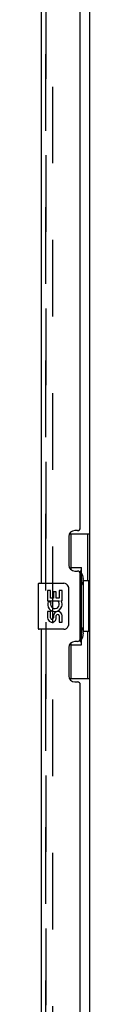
# Model space of a CAD drawing. Header units: inches. Extents: x 0 to 303, y 0 to 196.
# Tile 95 of 100: x 164.71 to 165.83, y 103.86 to 125.29. Entities that reach past the tile are written whole.
import ezdxf

# ---------------------------------------------------------------- set-up
doc = ezdxf.new("R2010")
doc.units = ezdxf.units.IN
doc.header["$LTSCALE"] = 16.67597
doc.header["$MEASUREMENT"] = 0
doc.linetypes.add('HIDDEN', pattern=[0.2, 0.1, -0.1])
doc.layers.get('0').update_dxf_attribs({"linetype": 'CONTINUOUS'})
for name, color, linetype in [('DEFAULT_2', 8, 'HIDDEN'), ('MASTER_DOOR_ASSEMBLY', 7, 'CONTINUOUS'), ('SLAVE_DOOR_ASSEMBLY', 7, 'CONTINUOUS')]:
    doc.layers.add(name, color=color, linetype=linetype)

msp = doc.modelspace()

# ---------------------------------------------------------------- linework, layer by layer
at = {"color": 3, "linetype": 'Continuous'}
msp.add_line((165.833, 61.222), (165.833, 140.326), dxfattribs=at)
at = {"layer": 'DEFAULT_2', "color": 8, "linetype": 'HIDDEN'}
msp.add_line((165.02, 140.508), (165.02, 61.039), dxfattribs=at)
at = {"layer": 'MASTER_DOOR_ASSEMBLY', "color": 8, "linetype": 'HIDDEN'}
for p, q in [((164.879, 135.679), (164.879, 112.869)), ((164.879, 112.179), (164.879, 89.369))]:
    msp.add_line(p, q, dxfattribs=at)
at = {"layer": 'MASTER_DOOR_ASSEMBLY', "color": 3, "linetype": 'Continuous'}
for p, q in [((164.775, 135.524), (164.775, 113.024)), ((165.629, 114.231), (165.629, 134.316)), ((165.379, 114.041), (165.379, 113.421)), ((165.569, 114.171), (165.509, 114.171)), ((165.509, 113.291), (165.569, 113.291)), ((165.629, 111.816), (165.629, 113.231)), ((164.775, 112.024), (164.775, 89.524)), ((165.569, 111.756), (165.509, 111.756)), ((165.379, 111.626), (165.379, 111.006)), ((165.509, 110.876), (165.569, 110.876)), ((165.629, 90.731), (165.629, 110.816))]:
    msp.add_line(p, q, dxfattribs=at)
at = {"layer": 'MASTER_DOOR_ASSEMBLY', "color": 7, "linetype": 'Continuous'}
for p, q in [((165.392, 114.099), (165.833, 114.099)), ((165.429, 113.319), (165.429, 114.099)), ((165.794, 113.074), (165.794, 114.099)), ((165.429, 113.364), (165.656, 113.364)), ((165.656, 111.684), (165.656, 113.364)), ((164.715, 113.009), (164.715, 112.039)), ((164.73, 113.024), (165.27, 113.024)), ((165.693, 113.125), (165.693, 113.104)), ((165.693, 113.074), (165.693, 111.974)), ((165.815, 113.074), (165.693, 113.074)), ((165.815, 111.974), (165.815, 113.074)), ((164.918, 112.87), (164.918, 112.639)), ((164.981, 112.87), (164.918, 112.87)), ((164.981, 112.702), (164.981, 112.87)), ((165.043, 112.838), (165.043, 112.702)), ((165.104, 112.838), (165.043, 112.838)), ((165.104, 112.702), (165.104, 112.838)), ((165.169, 112.87), (165.169, 112.702)), ((165.232, 112.87), (165.169, 112.87)), ((165.232, 112.639), (165.232, 112.87)), ((165.37, 112.924), (165.37, 112.124)), ((164.918, 112.639), (165.179, 112.639)), ((164.988, 112.603), (164.931, 112.628)), ((165.043, 112.702), (164.981, 112.702)), ((165.169, 112.702), (165.104, 112.702)), ((165.179, 112.639), (165.152, 112.62)), ((165.214, 112.639), (165.232, 112.639)), ((164.918, 112.409), (164.918, 112.272)), ((164.981, 112.409), (164.918, 112.409)), ((164.981, 112.272), (164.981, 112.409)), ((165.043, 112.314), (165.043, 112.272)), ((165.104, 112.252), (165.104, 112.321)), ((165.169, 112.314), (165.169, 112.178)), ((165.232, 112.178), (165.232, 112.314)), ((165.169, 112.178), (165.232, 112.178)), ((165.27, 112.024), (164.73, 112.024)), ((165.815, 111.974), (165.693, 111.974)), ((165.693, 111.944), (165.693, 111.923)), ((165.794, 110.949), (165.794, 111.974)), ((165.429, 110.949), (165.429, 111.729)), ((165.429, 111.684), (165.656, 111.684)), ((165.392, 110.949), (165.833, 110.949))]:
    msp.add_line(p, q, dxfattribs=at)
for points in [[(165.62, 113.263), (165.622, 113.266), (165.627, 113.275), (165.632, 113.283), (165.636, 113.29), (165.64, 113.297), (165.644, 113.303), (165.647, 113.309), (165.649, 113.315), (165.651, 113.32), (165.653, 113.325), (165.654, 113.329), (165.655, 113.333), (165.655, 113.337), (165.656, 113.34)], [(165.363, 112.96), (165.365, 112.954), (165.367, 112.948), (165.368, 112.943), (165.369, 112.936), (165.369, 112.93), (165.37, 112.924)], [(165.37, 112.124), (165.369, 112.118), (165.369, 112.111), (165.368, 112.105), (165.367, 112.099), (165.365, 112.093), (165.363, 112.088)], [(165.656, 111.708), (165.655, 111.711), (165.655, 111.715), (165.654, 111.719), (165.653, 111.723), (165.651, 111.728), (165.649, 111.733), (165.647, 111.738), (165.644, 111.744), (165.64, 111.751), (165.636, 111.758), (165.632, 111.765), (165.627, 111.773), (165.622, 111.781), (165.62, 111.785)]]:
    msp.add_lwpolyline(points, dxfattribs=at)
at = {"layer": 'MASTER_DOOR_ASSEMBLY', "color": 3, "linetype": 'Continuous'}
for centre, radius, start, end in [((165.569, 114.231), 0.06, 270, 360), ((165.509, 114.041), 0.13, 90, 180), ((165.509, 113.421), 0.13, 180, 270), ((165.569, 113.231), 0.06, 0, 90), ((165.509, 111.626), 0.13, 90, 180), ((165.569, 111.816), 0.06, 270, 360), ((165.509, 111.006), 0.13, 180, 270), ((165.569, 110.816), 0.06, 0, 90)]:
    msp.add_arc(centre, radius, start, end, dxfattribs=at)
at = {"layer": 'MASTER_DOOR_ASSEMBLY', "color": 7, "linetype": 'Continuous'}
for centre, radius, start, end in [((164.73, 113.009), 0.015, 90, 180), ((165.27, 112.924), 0.1, 21.205, 90), ((165.075, 112.566), 0.157, 156.5966, 341.8791), ((165.075, 112.566), 0.0943, 156.5966, 35.1122), ((165.075, 112.566), 0.157, 25.737, 27.8532), ((165.078, 112.566), 0.154, 341.4199, 26.1963), ((165.138, 112.314), 0.0943, 0, 180), ((165.138, 112.31), 0.0362, 83.4285, 161.7628), ((165.138, 112.314), 0.0314, 0, 81.2295), ((165.012, 112.272), 0.0943, 180, 248.6704), ((165.012, 112.272), 0.0943, 248.6999, 347.4338), ((165.012, 112.272), 0.0314, 180, 0.0485), ((165.27, 112.124), 0.1, 270, 338.7946), ((164.73, 112.039), 0.015, 180, 270)]:
    msp.add_arc(centre, radius, start, end, dxfattribs=at)
for centre, start_param, end_param in [((165.589, 113.114), -1.51401, -0.699287), ((165.589, 113.114), -2.442306, -1.627583), ((165.589, 111.933), -1.51401, -0.699287), ((165.589, 111.933), -2.442306, -1.627583)]:
    msp.add_ellipse(centre, major_axis=(0, 0.18), ratio=0.579493, start_param=start_param, end_param=end_param, dxfattribs=at)
at = {"layer": 'SLAVE_DOOR_ASSEMBLY', "color": 8, "linetype": 'HIDDEN'}
for p, q in [((164.879, 112.869), (164.879, 135.679)), ((164.879, 89.369), (164.879, 112.179))]:
    msp.add_line(p, q, dxfattribs=at)

doc.saveas('drawing.dxf')
